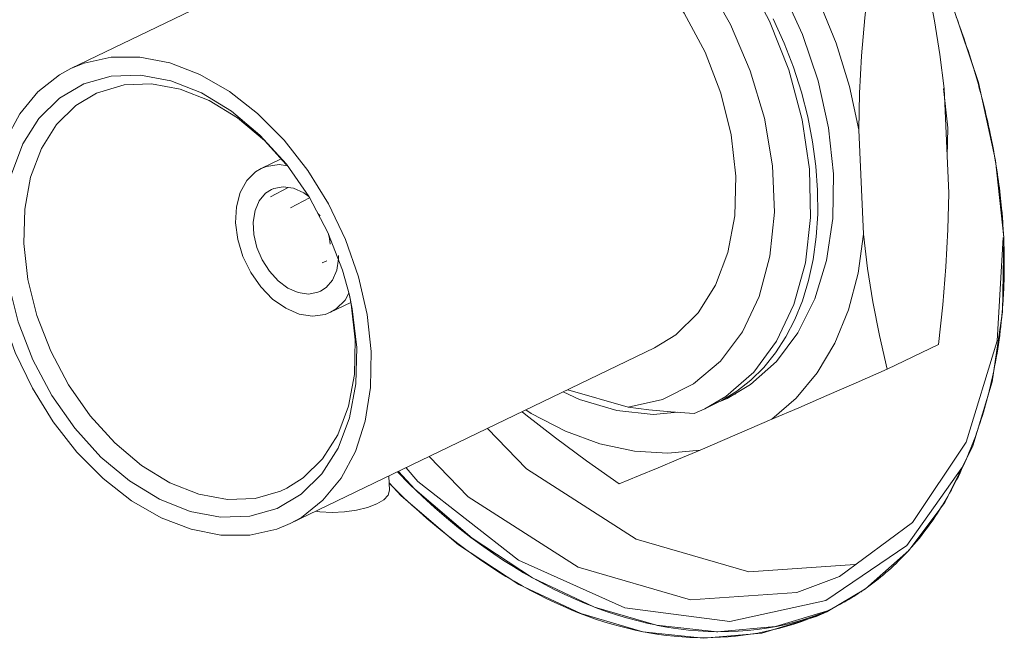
# Model space of a CAD drawing. Header units: millimetres. Extents: x 3925 to 5043, y -86 to 778.
# Tile 242 of 256: x 4891.73 to 4896.44, y 110.13 to 113.09. Entities that reach past the tile are written whole.
import ezdxf

# ---------------------------------------------------------------- set-up
doc = ezdxf.new("R2010")
doc.units = ezdxf.units.MM
doc.header["$LTSCALE"] = 46.255
for name, color, linetype in [('61-8RRB5G101DXF_CONTINUOUS_LINE', 7, 'CONTINUOUS'), ('792-MOLEX-73DXF_CONTINUOUS_LINE', 7, 'CONTINUOUS'), ('H30-IO-SHIELDXF_CONTINUOUS_LINE', 7, 'CONTINUOUS'), ('H30K-IO-LABEDXF_CONTINUOUS_LINE', 7, 'CONTINUOUS'), ('H30K-REAR-CODXF_CONTINUOUS_LINE', 7, 'CONTINUOUS'), ('LABEL-IO-H30DXF_CONTINUOUS_LINE', 7, 'CONTINUOUS')]:
    doc.layers.add(name, color=color, linetype=linetype)

msp = doc.modelspace()

# ---------------------------------------------------------------- linework, layer by layer
at = {"layer": '61-8RRB5G101DXF_CONTINUOUS_LINE', "color": 7, "linetype": 'Continuous', "lineweight": 0}
for p, q in [((4896.1757, 112.2573), (4896.1527, 112.7562)), ((4895.7675, 112.0606), (4895.7446, 112.5595)), ((4895.7675, 112.0606), (4895.7414, 111.8738)), ((4896.1255, 111.5345), (4895.8806, 111.4164)), ((4895.2277, 111.3419), (4895.1166, 111.276)), ((4895.0863, 111.2623), (4895.0633, 111.2552)), ((4895.1166, 111.276), (4895.0863, 111.2623)), ((4894.9877, 111.0298), (4895.33, 111.1763))]:
    msp.add_line(p, q, dxfattribs=at)
for points in [[(4893.7795, 114.1276), (4893.9355, 114.1752), (4894.1026, 114.1898), (4894.2772, 114.171), (4894.4551, 114.1193), (4894.6326, 114.0357), (4894.8056, 113.9221), (4894.9703, 113.7812), (4895.123, 113.616), (4895.2603, 113.4302), (4895.3791, 113.228), (4895.4768, 113.0138), (4895.5511, 112.7926), (4895.6005, 112.5692), (4895.6237, 112.3485)], [(4895.2127, 113.7257), (4895.3411, 113.5543), (4895.4557, 113.3698), (4895.5548, 113.1751), (4895.6367, 112.9731), (4895.7003, 112.7668), (4895.7446, 112.5595)], [(4896.0397, 113.4003), (4896.0763, 113.2393), (4896.1074, 113.0798), (4896.1329, 112.9193), (4896.1527, 112.7562)], [(4895.7947, 113.2823), (4895.7742, 113.0937), (4895.7588, 112.9118), (4895.7489, 112.7343), (4895.7446, 112.5595)], [(4895.6237, 112.3485), (4895.6204, 112.1356), (4895.5906, 111.9353), (4895.5348, 111.7518), (4895.4545, 111.5895), (4895.3514, 111.4518), (4895.2277, 111.3419)], [(4896.1757, 112.2573), (4896.1714, 112.0825), (4896.1614, 111.9049), (4896.1461, 111.7231), (4896.1255, 111.5345)], [(4895.7675, 112.0606), (4895.7874, 111.8975), (4895.8129, 111.737), (4895.8439, 111.5775), (4895.8806, 111.4164)], [(4895.7414, 111.8738), (4895.6953, 111.6994), (4895.63, 111.5402), (4895.5465, 111.3986), (4895.446, 111.2767), (4895.33, 111.1763)], [(4895.8806, 111.4164), (4895.732, 111.3513), (4895.5917, 111.29), (4895.458, 111.2318), (4895.33, 111.1763)], [(4894.8806, 111.2102), (4894.7631, 111.2), (4894.5886, 111.2188), (4894.4106, 111.2705), (4894.3326, 111.3073)], [(4894.6004, 110.8684), (4894.4437, 110.9781), (4894.2956, 111.0874), (4894.1541, 111.1983), (4894.1366, 111.2129)], [(4894.1538, 111.2212), (4894.1786, 111.2047), (4894.3427, 111.1203), (4894.5081, 111.0599), (4894.6725, 111.0244), (4894.8331, 111.0143), (4894.9877, 111.0298)], [(4894.9877, 111.0298), (4894.8839, 110.986), (4894.7856, 110.9449), (4894.6917, 110.9059), (4894.6004, 110.8684)]]:
    msp.add_lwpolyline(points, dxfattribs=at)
at = {"layer": '792-MOLEX-73DXF_CONTINUOUS_LINE', "color": 7, "linetype": 'Continuous', "lineweight": 0}
for p, q in [((4892.8928, 113.292), (4891.9793, 112.8519)), ((4892.9843, 112.4201), (4892.8892, 112.3743)), ((4893.0185, 112.2836), (4892.9337, 112.2392)), ((4893.0291, 112.1859), (4893.1206, 112.2337)), ((4893.1703, 112.1476), (4893.1595, 112.159)), ((4893.2096, 112.0654), (4893.215, 112.0404)), ((4893.215, 112.0404), (4893.2185, 112.0123)), ((4893.258, 111.9582), (4893.2587, 111.9429)), ((4893.2031, 111.934), (4893.1797, 111.9237)), ((4893.2781, 111.8884), (4893.3109, 111.7686)), ((4893.2898, 111.7453), (4893.3082, 111.7784)), ((4893.3109, 111.7686), (4893.3244, 111.7033)), ((4893.3175, 111.7343), (4893.2202, 111.6874)), ((4893.3244, 111.7033), (4893.3456, 111.5199)), ((4894.7688, 111.5175), (4893.0267, 110.6781)), ((4894.643, 111.2338), (4894.3543, 111.3178)), ((4895.0904, 111.2669), (4895.1626, 111.3112)), ((4895.1571, 111.2984), (4895.1077, 111.2768)), ((4895.0085, 111.2267), (4895.1104, 111.2861)), ((4895.0638, 111.2534), (4895.0085, 111.2267)), ((4895.0638, 111.2534), (4895.0904, 111.2669)), ((4894.9579, 111.2046), (4895.0085, 111.2267)), ((4893.5015, 110.8377), (4893.4984, 110.9054))]:
    msp.add_line(p, q, dxfattribs=at)
for points in [[(4894.643, 111.2338), (4894.8066, 111.2711), (4894.955, 111.3453), (4895.0836, 111.4541), (4895.1887, 111.594), (4895.2686, 111.763), (4895.32, 111.9552), (4895.3416, 112.1652), (4895.3328, 112.387), (4895.2941, 112.6145), (4895.2266, 112.8415), (4895.1322, 113.062), (4895.0133, 113.27), (4894.8731, 113.46), (4894.7164, 113.6255), (4894.5459, 113.7639), (4894.3664, 113.8706), (4894.1836, 113.9422)], [(4895.1104, 111.2861), (4895.2428, 111.4021), (4895.352, 111.5497), (4895.435, 111.7251), (4895.4899, 111.9239), (4895.5151, 112.141), (4895.51, 112.3709), (4895.4749, 112.6076), (4895.4105, 112.8453), (4895.3185, 113.0779), (4895.2013, 113.2994), (4895.0618, 113.5042), (4894.9036, 113.6871), (4894.7306, 113.8435), (4894.5474, 113.9693)], [(4894.1939, 113.7185), (4894.3529, 113.6556), (4894.509, 113.5605), (4894.6569, 113.4365), (4894.7917, 113.2879), (4894.9113, 113.1168), (4895.0102, 112.9302), (4895.0855, 112.7341), (4895.135, 112.5344), (4895.1574, 112.3374), (4895.1523, 112.1487), (4895.1198, 111.9738), (4895.0609, 111.8178), (4894.9772, 111.6854), (4894.871, 111.5806), (4894.7689, 111.5175)], [(4895.1626, 111.3112), (4895.2292, 111.3636), (4895.2905, 111.4243), (4895.3466, 111.4935), (4895.3961, 111.5698), (4895.4394, 111.6534), (4895.4755, 111.7425), (4895.5052, 111.8394), (4895.5271, 111.9399), (4895.542, 112.0478), (4895.549, 112.157), (4895.5483, 112.271), (4895.5402, 112.3854), (4895.5246, 112.5015), (4895.5009, 112.6217), (4895.4707, 112.7388), (4895.4326, 112.8576), (4895.3883, 112.9733), (4895.3366, 113.0885)], [(4892.4518, 112.879), (4892.3093, 112.9069), (4892.1718, 112.9065), (4892.0428, 112.8779), (4891.9793, 112.8519)], [(4891.9793, 112.8519), (4891.9251, 112.8221), (4891.8217, 112.7404), (4891.735, 112.6347), (4891.6671, 112.5077), (4891.6197, 112.3622), (4891.5941, 112.2018), (4891.5908, 112.0303)], [(4893.4152, 111.4997), (4893.3959, 111.6777), (4893.3546, 111.8576), (4893.2923, 112.035), (4893.2107, 112.2055), (4893.1118, 112.3651), (4892.998, 112.5101), (4892.8719, 112.6368), (4892.7367, 112.7422), (4892.5955, 112.8236), (4892.4518, 112.879)], [(4891.6604, 112.0101), (4891.665, 112.1849), (4891.6951, 112.3473), (4891.7497, 112.492), (4891.8269, 112.6139), (4891.9254, 112.711), (4892.0416, 112.7791), (4892.1717, 112.816), (4892.3115, 112.8208), (4892.4568, 112.7937), (4892.6033, 112.7355), (4892.7467, 112.6481), (4892.8829, 112.534), (4893.0092, 112.3946)], [(4892.1014, 112.7344), (4892.2338, 112.7739), (4892.3652, 112.7788), (4892.502, 112.7534), (4892.6403, 112.6987), (4892.7757, 112.6163), (4892.9041, 112.5086), (4893.0082, 112.3937)], [(4891.7544, 112.0164), (4891.7587, 112.1809), (4891.7869, 112.3334), (4891.8382, 112.4693), (4891.9111, 112.5844), (4892.0032, 112.6752), (4892.1014, 112.7344)], [(4893.0147, 112.3865), (4892.9747, 112.3927), (4892.915, 112.3844), (4892.8892, 112.3743)], [(4893.0092, 112.3946), (4893.1176, 112.2394), (4893.2082, 112.0692), (4893.2781, 111.8884)], [(4892.8892, 112.3743), (4892.8624, 112.3584), (4892.8196, 112.3163), (4892.7882, 112.2598), (4892.7702, 112.1916), (4892.7664, 112.1154), (4892.7771, 112.0351), (4892.8017, 111.9546), (4892.8389, 111.8779), (4892.8867, 111.809), (4892.9435, 111.7507), (4893.006, 111.7065), (4893.0709, 111.6788)], [(4892.9376, 112.2739), (4892.949, 112.2788), (4892.9944, 112.287), (4893.0432, 112.28)], [(4893.0662, 111.7816), (4893.0169, 111.8032), (4892.9698, 111.8379), (4892.9279, 111.8838), (4892.8935, 111.9378), (4892.8682, 111.9974), (4892.8536, 112.059), (4892.8507, 112.1188), (4892.8596, 112.1736), (4892.8797, 112.2203), (4892.9099, 112.256), (4892.9376, 112.2739)], [(4893.0432, 112.28), (4893.0926, 112.2585), (4893.1168, 112.2406)], [(4891.5908, 112.0303), (4891.6101, 111.8523), (4891.6515, 111.6724), (4891.7138, 111.495), (4891.7953, 111.3245), (4891.8942, 111.1649), (4892.0081, 111.02), (4892.1341, 110.8932), (4892.2693, 110.7878), (4892.4105, 110.7064), (4892.5543, 110.651)], [(4893.3456, 111.5199), (4893.3411, 111.3451), (4893.311, 111.1827), (4893.2563, 111.038), (4893.1792, 110.9161), (4893.0806, 110.819), (4892.9645, 110.7509), (4892.8344, 110.714), (4892.6946, 110.7092), (4892.5493, 110.7363), (4892.4028, 110.7945), (4892.2593, 110.8819), (4892.1232, 110.996), (4891.9982, 111.1336), (4891.8884, 111.2906), (4891.7979, 111.4608), (4891.728, 111.6416), (4891.6816, 111.8268), (4891.6604, 112.0101)], [(4893.011, 110.8468), (4892.9812, 110.8329), (4892.8594, 110.7981), (4892.728, 110.7932), (4892.5911, 110.8185), (4892.4529, 110.8732), (4892.3175, 110.9557), (4892.189, 111.0633), (4892.0715, 111.193), (4891.9683, 111.3406), (4891.8828, 111.5018), (4891.8174, 111.6716), (4891.7741, 111.8449), (4891.7544, 112.0164)], [(4893.2587, 111.9429), (4893.2499, 111.888), (4893.2298, 111.8414), (4893.1995, 111.8057), (4893.1719, 111.7877)], [(4893.1719, 111.7877), (4893.1604, 111.7829), (4893.115, 111.7747), (4893.0662, 111.7816)], [(4893.3104, 111.7685), (4893.319, 111.7271), (4893.3388, 111.5556)], [(4893.2202, 111.6874), (4893.2471, 111.7033), (4893.2898, 111.7453)], [(4893.0709, 111.6788), (4893.1347, 111.669), (4893.1944, 111.6773), (4893.2202, 111.6874)], [(4893.3388, 111.5556), (4893.3345, 111.3911), (4893.3062, 111.2386), (4893.2549, 111.1027), (4893.182, 110.9876), (4893.0899, 110.8968), (4893.011, 110.8468)], [(4893.0267, 110.6781), (4893.0809, 110.7079), (4893.1843, 110.7896), (4893.271, 110.8953), (4893.3389, 111.0224), (4893.3863, 111.1678), (4893.412, 111.3282), (4893.4152, 111.4997)], [(4894.643, 111.2338), (4894.742, 111.2224), (4894.8471, 111.2127), (4894.9579, 111.2046)], [(4893.5015, 110.8377), (4893.4954, 110.8148), (4893.4749, 110.7923), (4893.4414, 110.7719)], [(4893.4414, 110.7719), (4893.3969, 110.7547), (4893.3444, 110.7418), (4893.2867, 110.7339), (4893.2277, 110.7313), (4893.17, 110.7341), (4893.1495, 110.7373)], [(4892.5543, 110.651), (4892.6968, 110.6231), (4892.8342, 110.6236), (4892.9633, 110.6521), (4893.0267, 110.6781)]]:
    msp.add_lwpolyline(points, dxfattribs=at)
at = {"layer": 'H30-IO-SHIELDXF_CONTINUOUS_LINE', "color": 7, "linetype": 'Continuous', "lineweight": 0}
for p, q in [((4896.1703, 112.5681), (4896.1499, 112.7558)), ((4896.1677, 112.4315), (4896.1703, 112.5681))]:
    msp.add_line(p, q, dxfattribs=at)
at = {"layer": 'H30K-IO-LABEDXF_CONTINUOUS_LINE', "color": 7, "linetype": 'Continuous', "lineweight": 0}
for p, q in [((4896.2104, 113.0994), (4896.218, 113.079)), ((4896.3733, 112.5411), (4896.3794, 112.5112)), ((4896.3794, 112.5112), (4896.3839, 112.4883)), ((4896.3839, 112.4883), (4896.3883, 112.4653)), ((4896.3883, 112.4653), (4896.3924, 112.4424)), ((4896.3924, 112.4424), (4896.3956, 112.424)), ((4896.3956, 112.424), (4896.3988, 112.4056)), ((4896.3988, 112.4056), (4896.4018, 112.3872)), ((4896.4018, 112.3872), (4896.408, 112.3472)), ((4896.4279, 112.184), (4896.4299, 112.1619)), ((4896.4299, 112.1619), (4896.4317, 112.1399)), ((4896.4341, 112.1069), (4896.4368, 112.0629)), ((4896.4368, 112.0629), (4896.4377, 112.0446)), ((4896.4377, 112.0446), (4896.4382, 112.034)), ((4896.4382, 112.034), (4896.439, 112.0128)), ((4896.439, 112.0128), (4896.4396, 111.9917)), ((4896.4396, 111.9917), (4896.4401, 111.9706)), ((4896.4338, 111.7274), (4896.4321, 111.7053)), ((4896.4321, 111.7053), (4896.4307, 111.6885))]:
    msp.add_line(p, q, dxfattribs=at)
for points in [[(4896.218, 113.079), (4896.2254, 113.0589), (4896.2326, 113.0387), (4896.2398, 113.0185), (4896.2468, 112.9983), (4896.2538, 112.978), (4896.2606, 112.9578), (4896.2673, 112.9375), (4896.2738, 112.9172), (4896.2803, 112.8969), (4896.2866, 112.8766), (4896.2928, 112.8563)], [(4896.2928, 112.8563), (4896.2977, 112.84), (4896.3025, 112.8237), (4896.3072, 112.8074), (4896.3119, 112.7911), (4896.3165, 112.7748), (4896.321, 112.7585), (4896.3254, 112.7422), (4896.3297, 112.7259)], [(4896.3297, 112.7259), (4896.3345, 112.7074), (4896.3393, 112.6889), (4896.3439, 112.6704), (4896.3484, 112.6519), (4896.3528, 112.6334), (4896.3571, 112.6149), (4896.3613, 112.5965), (4896.3654, 112.578), (4896.3694, 112.5596), (4896.3733, 112.5411)], [(4896.408, 112.3472), (4896.4104, 112.3307), (4896.4127, 112.3143), (4896.4149, 112.2979), (4896.417, 112.2816), (4896.419, 112.2652), (4896.421, 112.2489), (4896.4228, 112.2327), (4896.4246, 112.2164), (4896.4263, 112.2002), (4896.4279, 112.184)], [(4896.4317, 112.1399), (4896.4334, 112.1179), (4896.4341, 112.1069)], [(4896.4401, 111.9706), (4896.4404, 111.9558), (4896.4405, 111.9411), (4896.4406, 111.9264), (4896.4406, 111.9117), (4896.4405, 111.897), (4896.4404, 111.8823), (4896.4401, 111.8677), (4896.4398, 111.853), (4896.4394, 111.8384), (4896.4389, 111.8239)], [(4896.4389, 111.8239), (4896.4384, 111.81), (4896.4378, 111.7962), (4896.4372, 111.7824), (4896.4364, 111.7686), (4896.4356, 111.7548), (4896.4347, 111.7411), (4896.4338, 111.7274)], [(4896.4307, 111.6885), (4896.4292, 111.6719), (4896.4284, 111.6635)], [(4896.4284, 111.6635), (4896.4262, 111.6418), (4896.4238, 111.6201), (4896.4212, 111.5985), (4896.4185, 111.5769), (4896.4156, 111.5555), (4896.4125, 111.5341), (4896.4092, 111.5128), (4896.4058, 111.4916), (4896.4021, 111.4704), (4896.3983, 111.4494), (4896.3943, 111.4285), (4896.3902, 111.4076)], [(4896.3902, 111.4076), (4896.3873, 111.3937), (4896.3843, 111.3798), (4896.3813, 111.366), (4896.3782, 111.3522), (4896.375, 111.3385), (4896.3717, 111.3248), (4896.3684, 111.3112), (4896.3649, 111.2976)], [(4896.3649, 111.2976), (4896.3604, 111.2802), (4896.3558, 111.2628), (4896.351, 111.2455), (4896.346, 111.2283), (4896.341, 111.2112), (4896.3358, 111.1942), (4896.3305, 111.1772), (4896.3251, 111.1604), (4896.3196, 111.1436), (4896.3139, 111.127), (4896.3081, 111.1104)], [(4896.3081, 111.1104), (4896.3038, 111.0984), (4896.2994, 111.0864), (4896.2949, 111.0745), (4896.2904, 111.0626), (4896.2859, 111.0508), (4896.2812, 111.039), (4896.2765, 111.0273), (4896.2717, 111.0157), (4896.2669, 111.0041)], [(4896.2669, 111.0041), (4896.2596, 110.987), (4896.2521, 110.97), (4896.2446, 110.9532), (4896.2368, 110.9365), (4896.229, 110.92), (4896.221, 110.9035), (4896.2128, 110.8872), (4896.2045, 110.8711), (4896.1961, 110.8551), (4896.1875, 110.8392), (4896.1788, 110.8235), (4896.1699, 110.8079)], [(4894.5645, 110.198), (4894.5259, 110.2098), (4894.4872, 110.2225), (4894.4483, 110.2362), (4894.4094, 110.251), (4894.3705, 110.2667), (4894.3315, 110.2834), (4894.2924, 110.301), (4894.2534, 110.3196), (4894.2144, 110.3391), (4894.1754, 110.3595), (4894.1365, 110.3808), (4894.0976, 110.403), (4894.0589, 110.4262), (4894.0202, 110.4501), (4893.9817, 110.475), (4893.9433, 110.5007), (4893.905, 110.5272), (4893.867, 110.5546), (4893.8291, 110.5828), (4893.7914, 110.6118), (4893.754, 110.6415), (4893.7168, 110.6721), (4893.6799, 110.7034), (4893.6433, 110.7355), (4893.6069, 110.7683), (4893.5709, 110.8019), (4893.5352, 110.8362), (4893.4999, 110.8712)], [(4896.1699, 110.8079), (4896.1652, 110.7998), (4896.1605, 110.7917), (4896.1557, 110.7837), (4896.1509, 110.7757), (4896.1461, 110.7677), (4896.1412, 110.7598)], [(4896.1412, 110.7598), (4896.1311, 110.7438), (4896.1208, 110.7279), (4896.1104, 110.7123), (4896.0998, 110.6968), (4896.0891, 110.6815), (4896.0782, 110.6663), (4896.0672, 110.6514), (4896.056, 110.6366), (4896.0446, 110.6221), (4896.0331, 110.6077), (4896.0215, 110.5935), (4896.0097, 110.5796), (4895.9977, 110.5658), (4895.9856, 110.5522)], [(4895.9856, 110.5522), (4895.9794, 110.5455), (4895.9732, 110.5388), (4895.967, 110.5322), (4895.9607, 110.5256), (4895.9544, 110.519), (4895.9481, 110.5126), (4895.9417, 110.5061), (4895.9353, 110.4998)], [(4895.9353, 110.4998), (4895.9235, 110.4883), (4895.9116, 110.477), (4895.8996, 110.4659), (4895.8874, 110.455), (4895.8751, 110.4442), (4895.8628, 110.4337), (4895.8503, 110.4233), (4895.8376, 110.4131), (4895.8249, 110.4031), (4895.8121, 110.3932), (4895.7991, 110.3836), (4895.786, 110.3741)], [(4895.786, 110.3741), (4895.781, 110.3705), (4895.776, 110.367), (4895.771, 110.3635), (4895.7659, 110.36), (4895.7608, 110.3565), (4895.7558, 110.3531)], [(4895.7074, 110.3222), (4895.6976, 110.3163), (4895.6877, 110.3105), (4895.6778, 110.3048), (4895.6678, 110.2992), (4895.6578, 110.2936), (4895.6477, 110.2882), (4895.6376, 110.2829), (4895.6274, 110.2776)], [(4895.7558, 110.3531), (4895.7489, 110.3485), (4895.7421, 110.344), (4895.7352, 110.3396), (4895.7283, 110.3352), (4895.7213, 110.3308), (4895.7144, 110.3265), (4895.7074, 110.3222)], [(4895.5957, 110.2619), (4895.5854, 110.2571), (4895.5751, 110.2524), (4895.5648, 110.2477), (4895.5544, 110.2432), (4895.544, 110.2387), (4895.5335, 110.2344), (4895.523, 110.2301), (4895.5125, 110.2259), (4895.5019, 110.2218)], [(4895.6274, 110.2776), (4895.6211, 110.2744), (4895.6148, 110.2712), (4895.6084, 110.2681), (4895.602, 110.265), (4895.5957, 110.2619)], [(4895.5019, 110.2218), (4895.4688, 110.2097), (4895.4353, 110.1985), (4895.4015, 110.1881), (4895.3673, 110.1787), (4895.3328, 110.1701), (4895.2981, 110.1624), (4895.263, 110.1556), (4895.2277, 110.1497), (4895.1921, 110.1447), (4895.1563, 110.1406), (4895.1203, 110.1374), (4895.0841, 110.1351), (4895.0477, 110.1337), (4895.0111, 110.1332), (4894.9744, 110.1336), (4894.9375, 110.1349), (4894.9005, 110.1372), (4894.8634, 110.1403), (4894.8262, 110.1443), (4894.7889, 110.1492), (4894.7516, 110.1551), (4894.7142, 110.1619), (4894.6768, 110.1695), (4894.6394, 110.1781), (4894.6019, 110.1876), (4894.5645, 110.198)]]:
    msp.add_lwpolyline(points, dxfattribs=at)
at = {"layer": 'H30K-REAR-CODXF_CONTINUOUS_LINE', "color": 7, "linetype": 'Continuous', "lineweight": 0}
for p, q in [((4893.97, 111.1326), (4894.1562, 110.9394)), ((4896.237, 110.944), (4895.9741, 110.5735)), ((4895.9741, 110.5735), (4895.5878, 110.3117))]:
    msp.add_line(p, q, dxfattribs=at)
for points in [[(4895.6524, 110.4249), (4896.002, 110.683), (4896.2579, 111.0667), (4896.4065, 111.5512), (4896.4356, 112.0448)], [(4895.6524, 110.4249), (4895.4491, 110.3488), (4894.9414, 110.3139), (4894.4034, 110.4704), (4893.8786, 110.8056), (4893.6925, 110.9989)], [(4895.5878, 110.3117), (4895.1284, 110.2102), (4894.6272, 110.2759), (4894.1186, 110.5042), (4893.6374, 110.8795), (4893.5815, 110.9454)], [(4894.1562, 110.9394), (4894.6809, 110.6041), (4895.2189, 110.4476)], [(4895.2189, 110.4476), (4895.7267, 110.4826), (4895.7347, 110.4856)]]:
    msp.add_lwpolyline(points, dxfattribs=at)
at = {"layer": 'LABEL-IO-H30DXF_CONTINUOUS_LINE', "color": 7, "linetype": 'Continuous', "lineweight": 0}
for p, q in [((4896.3166, 112.7848), (4896.3989, 112.4124)), ((4896.3989, 112.4124), (4896.4377, 112.0447)), ((4893.5572, 110.8115), (4893.4999, 110.8735)), ((4893.9022, 110.6041), (4893.8913, 110.6123)), ((4894.1889, 110.4169), (4894.183, 110.4201)), ((4895.7776, 110.367), (4895.5924, 110.2572)), ((4894.4854, 110.2779), (4894.4758, 110.2816)), ((4894.7832, 110.1922), (4894.7736, 110.1941)), ((4895.3526, 110.1873), (4895.3422, 110.1853)), ((4895.0709, 110.1619), (4895.0652, 110.162))]:
    msp.add_line(p, q, dxfattribs=at)
for points in [[(4896.03, 113.5104), (4896.1927, 113.1535), (4896.3166, 112.7848)], [(4896.4377, 112.0447), (4896.4321, 111.6899), (4896.3824, 111.3559), (4896.2895, 111.0502), (4896.1556, 110.7796), (4895.9837, 110.5502), (4895.7776, 110.367)], [(4893.8913, 110.6123), (4893.8324, 110.6582), (4893.7741, 110.7061), (4893.7166, 110.7559), (4893.6598, 110.8075), (4893.5978, 110.867), (4893.5401, 110.9254)], [(4895.0686, 110.1619), (4894.7778, 110.1932), (4894.4812, 110.2795), (4894.1853, 110.4188), (4893.897, 110.6081), (4893.6225, 110.843), (4893.5444, 110.9275)], [(4895.5924, 110.2572), (4895.5419, 110.2342), (4895.2819, 110.1548), (4895.0033, 110.1304), (4894.7125, 110.1618), (4894.4159, 110.2481), (4894.12, 110.3874), (4893.8317, 110.5766), (4893.5572, 110.8115)], [(4894.183, 110.4201), (4894.142, 110.4438), (4894.0945, 110.4726), (4894.0471, 110.5027), (4894.0001, 110.534), (4893.9534, 110.5667), (4893.9022, 110.6041)], [(4894.4758, 110.2816), (4894.4342, 110.2981), (4894.3857, 110.3186), (4894.3372, 110.3406), (4894.2889, 110.3639), (4894.2407, 110.3886), (4894.1889, 110.4169)], [(4894.7736, 110.1941), (4894.7323, 110.203), (4894.6839, 110.2148), (4894.6355, 110.228), (4894.5869, 110.2426), (4894.5384, 110.2587), (4894.4854, 110.2779)], [(4895.5913, 110.2608), (4895.3472, 110.1862), (4895.0686, 110.1619)], [(4895.6072, 110.2657), (4895.5663, 110.249), (4895.5247, 110.2338), (4895.4825, 110.22), (4895.4397, 110.2076), (4895.3964, 110.1967), (4895.3526, 110.1873)], [(4895.0652, 110.162), (4895.0251, 110.1631), (4894.978, 110.1658), (4894.9306, 110.17), (4894.8829, 110.1756), (4894.8351, 110.1828), (4894.7832, 110.1922)], [(4895.3422, 110.1853), (4895.3041, 110.1787), (4895.2593, 110.1724), (4895.214, 110.1675), (4895.1683, 110.1641), (4895.1222, 110.1622), (4895.0709, 110.1619)]]:
    msp.add_lwpolyline(points, dxfattribs=at)

doc.saveas('drawing.dxf')
